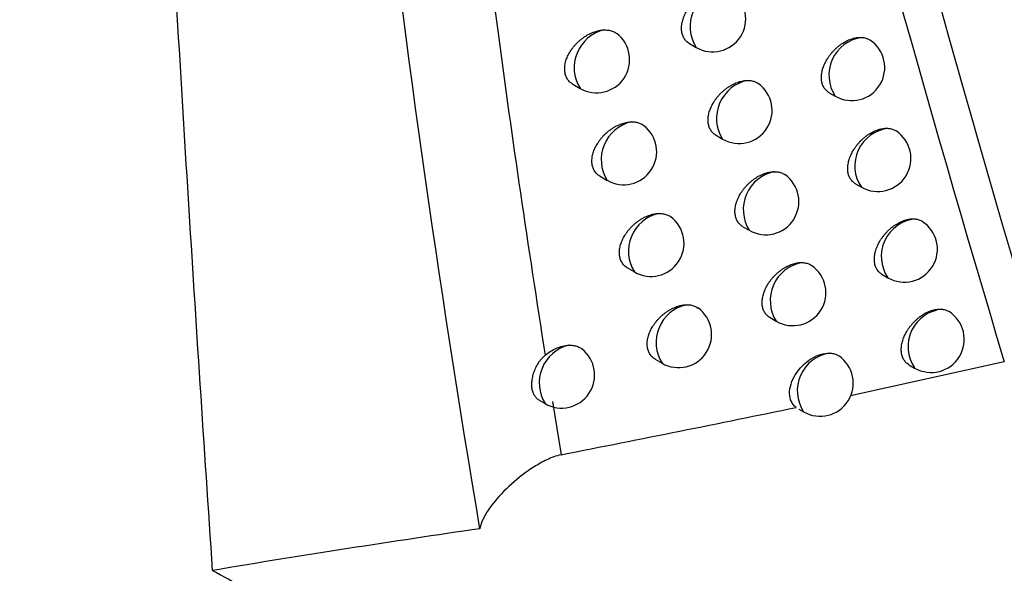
# Model space of a CAD drawing. Header units: millimetres. Extents: x -3.03 to 0.78, y -0.23 to 0.59.
# Tile 158 of 165: x 0.61066 to 0.62555, y 0.2962 to 0.30458. Entities that reach past the tile are written whole.
import ezdxf

# ---------------------------------------------------------------- set-up
doc = ezdxf.new("R2010")
doc.units = ezdxf.units.MM

msp = doc.modelspace()

# ---------------------------------------------------------------- linework, layer by layer
at = {"color": 7, "linetype": 'Continuous', "lineweight": 25}
for p, q in [((0.620792, 0.304218), (0.620892, 0.30416)), ((0.619029, 0.303603), (0.619137, 0.303541)), ((0.622905, 0.303475), (0.622995, 0.303423)), ((0.621194, 0.30283), (0.621292, 0.302773)), ((0.61944, 0.30221), (0.619546, 0.302148)), ((0.623303, 0.302097), (0.623391, 0.302046)), ((0.6216, 0.301447), (0.621696, 0.301392)), ((0.619855, 0.300822), (0.619959, 0.300761)), ((0.623705, 0.300724), (0.623791, 0.300674)), ((0.62201, 0.30007), (0.622105, 0.300015)), ((0.620274, 0.299439), (0.620377, 0.29938)), ((0.625553, 0.2994), (0.623225, 0.298886)), ((0.624111, 0.299357), (0.624197, 0.299307)), ((0.618517, 0.29882), (0.618607, 0.298768)), ((0.618721, 0.298798), (0.618852, 0.297994)), ((0.622447, 0.298684), (0.622518, 0.298644))]:
    msp.add_line(p, q, dxfattribs=at)
at = {"color": 9, "linetype": 'Continuous', "lineweight": 25}
for centre, radius, start, end in [((0.621388, 0.304474), 0.000586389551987, 101.811644, 212.285661), ((0.619638, 0.303853), 0.00059018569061, 103.936318, 211.862241), ((0.623479, 0.303739), 0.0005786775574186, 98.00044, 213.143705), ((0.621786, 0.303087), 0.000585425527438, 101.329966, 212.394876), ((0.620046, 0.30246), 0.0005894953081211, 103.570469, 211.941549), ((0.623864, 0.302367), 0.0005716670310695, 96.404323, 214.205291), ((0.622189, 0.301706), 0.0005843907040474, 100.819724, 212.512057), ((0.620458, 0.301074), 0.0005887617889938, 103.184473, 212.025627), ((0.624262, 0.300996), 0.0005704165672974, 95.701164, 214.341366), ((0.622596, 0.30033), 0.0005832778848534, 100.278797, 212.638082), ((0.620875, 0.299692), 0.0005879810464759, 102.777077, 212.114933), ((0.624666, 0.29963), 0.0005690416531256, 94.950525, 214.489728), ((0.61911, 0.29908), 0.00059103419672, 104.536598, 211.770354), ((0.622999, 0.298963), 0.0005770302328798, 98.938644, 213.540127)]:
    msp.add_arc(centre, radius, start, end, dxfattribs=at)
at = {"color": 7, "linetype": 'Continuous', "lineweight": 25}
for centre, radius, end in [((0.621142, 0.304593), 0.0005000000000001, 54.362173), ((0.619387, 0.303974), 0.0005, 52.558573), ((0.623245, 0.303856), 0.0005, 56.452282), ((0.621542, 0.303206), 0.0005000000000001, 54.699866), ((0.619796, 0.302582), 0.0005, 52.93257), ((0.623641, 0.302479), 0.0005, 56.731269), ((0.621946, 0.301825), 0.0005, 55.024705), ((0.620209, 0.301194), 0.0005, 53.29328), ((0.624041, 0.301107), 0.0005, 57.092999), ((0.622355, 0.300448), 0.0005, 55.336219), ((0.620627, 0.299813), 0.0005000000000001, 53.731254), ((0.624447, 0.29974), 0.0005000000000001, 57.367583), ((0.618857, 0.299201), 0.0005, 52.018806), ((0.622768, 0.299077), 0.0005000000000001, 55.633795)]:
    msp.add_arc(centre, radius, 240.002688, end, dxfattribs=at)
for points, knots in [([(0.6368380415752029, 0.2916635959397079), (0.6355100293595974, 0.2961325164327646), (0.6342726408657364, 0.3006824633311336), (0.6319835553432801, 0.3099308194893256), (0.6309309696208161, 0.3146302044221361), (0.6290106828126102, 0.32417972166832), (0.6281425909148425, 0.3290318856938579), (0.6265928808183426, 0.3388675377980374), (0.625911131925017, 0.3438528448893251), (0.624735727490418, 0.3539588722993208), (0.6242403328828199, 0.3590824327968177), (0.6234381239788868, 0.36943760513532), (0.6231313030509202, 0.3746715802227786), (0.6224931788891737, 0.390542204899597), (0.6224405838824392, 0.4013468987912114), (0.622774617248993, 0.4123787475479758)], [0, 0, 0, 0, 0.125, 0.125, 0.2500000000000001, 0.2500000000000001, 0.3750000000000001, 0.3750000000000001, 0.5000000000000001, 0.5000000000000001, 0.6250000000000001, 0.6250000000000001, 0.7500000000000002, 0.7500000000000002, 1, 1, 1, 1]), ([(0.6135796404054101, 0.296241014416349), (0.6135166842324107, 0.2971817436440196), (0.6133912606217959, 0.2990558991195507), (0.6132135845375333, 0.3018623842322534), (0.6130443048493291, 0.3046513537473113), (0.6128839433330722, 0.3074231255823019), (0.6127321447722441, 0.3101774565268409), (0.6125887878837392, 0.3129142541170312), (0.6124536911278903, 0.3156333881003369), (0.6123266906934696, 0.318334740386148), (0.6122076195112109, 0.3210181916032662), (0.612096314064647, 0.3236836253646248), (0.611992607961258, 0.3263309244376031), (0.6118963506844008, 0.3289599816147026), (0.6118073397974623, 0.3315706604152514), (0.6117255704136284, 0.3341629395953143), (0.6116503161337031, 0.3367363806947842), (0.6116055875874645, 0.3384476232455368), (0.6115833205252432, 0.3392995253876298)], [0, 0, 0, 0, 0.0663551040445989, 0.132195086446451, 0.1975202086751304, 0.2623307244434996, 0.3266268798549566, 0.3904089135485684, 0.4536770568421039, 0.5164315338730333, 0.5786725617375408, 0.6404003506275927, 0.7016151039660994, 0.7623170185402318, 0.8225062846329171, 0.8821830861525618, 0.9413476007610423, 1, 1, 1, 1]), ([(0.5119171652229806, 0.3116528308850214), (0.5148509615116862, 0.308606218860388), (0.5179900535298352, 0.3056044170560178), (0.5221729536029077, 0.3019087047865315), (0.5230229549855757, 0.3011720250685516), (0.524744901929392, 0.299707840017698), (0.5256172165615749, 0.298979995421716), (0.5282680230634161, 0.2968091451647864), (0.5300803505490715, 0.2953788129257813), (0.5393658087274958, 0.288310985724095), (0.5475069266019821, 0.2829236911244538), (0.5608023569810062, 0.2752486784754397), (0.5653832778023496, 0.2727769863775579), (0.5748360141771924, 0.2680064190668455), (0.5797085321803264, 0.2657073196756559), (0.5872371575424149, 0.2623883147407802), (0.589783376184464, 0.2613036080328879), (0.5936582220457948, 0.2597092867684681), (0.5949593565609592, 0.2591832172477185), (0.5975728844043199, 0.2581449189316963), (0.5988861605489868, 0.2576323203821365), (0.6054849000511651, 0.2551018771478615), (0.6108672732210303, 0.2531815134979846), (0.6163518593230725, 0.2513639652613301)], [0, 0, 0, 0, 0.1250000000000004, 0.1250000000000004, 0.1562500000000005, 0.1562500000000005, 0.1875000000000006, 0.1875000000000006, 0.2500000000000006, 0.2500000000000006, 0.5000000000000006, 0.5000000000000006, 0.6250000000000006, 0.6250000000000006, 0.7500000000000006, 0.7500000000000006, 0.8125000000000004, 0.8125000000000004, 0.8437500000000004, 0.8437500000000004, 0.8750000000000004, 0.8750000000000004, 1, 1, 1, 1]), ([(0.6171571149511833, 0.3106134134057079), (0.6171840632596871, 0.3103551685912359), (0.6172381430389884, 0.3098369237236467), (0.617379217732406, 0.3085440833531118), (0.6175916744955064, 0.3067188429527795), (0.6178952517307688, 0.3043517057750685), (0.618231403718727, 0.3019362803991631), (0.6184815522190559, 0.3003188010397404), (0.6186082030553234, 0.2994998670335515)], [0, 0, 0, 0, 0.0688124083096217, 0.1380925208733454, 0.3452698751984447, 0.5579613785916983, 0.7761946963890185, 1, 1, 1, 1]), ([(0.6207926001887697, 0.3042180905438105), (0.6207913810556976, 0.3042187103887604), (0.62078145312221, 0.3042237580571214), (0.620764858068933, 0.3042360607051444), (0.6207429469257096, 0.3042550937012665), (0.6207236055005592, 0.304277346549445), (0.6207072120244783, 0.3043018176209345), (0.6206939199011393, 0.3043281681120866), (0.6206835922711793, 0.3043561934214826), (0.6206761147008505, 0.3043864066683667), (0.6206717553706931, 0.3044180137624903), (0.6206704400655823, 0.3044505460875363), (0.6206720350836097, 0.3044838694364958), (0.6206766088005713, 0.3045184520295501), (0.6206841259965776, 0.3045535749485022), (0.6206944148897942, 0.3045887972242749), (0.620707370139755, 0.3046240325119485), (0.6207231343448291, 0.3046595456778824), (0.6207415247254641, 0.3046947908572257), (0.6207622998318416, 0.3047293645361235), (0.6207853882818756, 0.3047632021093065), (0.6208108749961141, 0.3047963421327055), (0.6208385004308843, 0.3048283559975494), (0.6208679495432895, 0.3048588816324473), (0.62089916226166, 0.304887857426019), (0.6209321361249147, 0.3049151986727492), (0.6209664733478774, 0.3049404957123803), (0.6210017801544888, 0.3049634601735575), (0.6210379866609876, 0.3049840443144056), (0.6210750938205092, 0.3050021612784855), (0.6211124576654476, 0.3050174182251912), (0.6211496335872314, 0.3050296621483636), (0.6211865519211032, 0.3050389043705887), (0.6212233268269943, 0.305045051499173), (0.6212503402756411, 0.3050472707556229), (0.621264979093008, 0.3050475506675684), (0.6212677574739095, 0.3050476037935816)], [0, 0, 0, 0, 0.0042899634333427, 0.0349350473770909, 0.0658012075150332, 0.0973737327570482, 0.1291941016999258, 0.1590599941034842, 0.1891392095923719, 0.2198954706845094, 0.2508871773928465, 0.2802579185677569, 0.3098335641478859, 0.3400534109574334, 0.3704946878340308, 0.3998705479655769, 0.4294462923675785, 0.4596456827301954, 0.4900575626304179, 0.5199196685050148, 0.5499819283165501, 0.5806670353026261, 0.6115638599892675, 0.6421769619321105, 0.6729953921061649, 0.7044548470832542, 0.7361332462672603, 0.7674349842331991, 0.7989499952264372, 0.8311359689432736, 0.8635533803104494, 0.8951687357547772, 0.9270047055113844, 0.9595408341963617, 0.9923210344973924, 0.9999999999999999, 0.9999999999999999, 0.9999999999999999, 0.9999999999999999]), ([(0.6190287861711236, 0.3036035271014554), (0.6190274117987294, 0.3036042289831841), (0.6190170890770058, 0.3036095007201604), (0.618999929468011, 0.3036221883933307), (0.61897743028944, 0.303641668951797), (0.6189575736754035, 0.3036643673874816), (0.6189408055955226, 0.3036892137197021), (0.6189272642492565, 0.3037158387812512), (0.6189167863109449, 0.3037440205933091), (0.6189092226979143, 0.303774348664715), (0.6189048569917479, 0.3038059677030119), (0.6189035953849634, 0.3038383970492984), (0.6189052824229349, 0.303871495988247), (0.6189099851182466, 0.3039057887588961), (0.6189176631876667, 0.3039405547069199), (0.6189281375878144, 0.30397535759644), (0.6189412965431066, 0.3040101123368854), (0.6189572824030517, 0.304045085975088), (0.6189759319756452, 0.3040797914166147), (0.6189970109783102, 0.3041138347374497), (0.6190204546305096, 0.3041471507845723), (0.6190463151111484, 0.3041797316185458), (0.6190743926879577, 0.3042112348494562), (0.6191043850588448, 0.3042413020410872), (0.6191362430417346, 0.3042698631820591), (0.6191698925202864, 0.3042967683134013), (0.6192050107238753, 0.3043216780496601), (0.6192412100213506, 0.3043442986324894), (0.619278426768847, 0.3043645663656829), (0.6193165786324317, 0.3043823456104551), (0.6193541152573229, 0.3043969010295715), (0.6193905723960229, 0.3044083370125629), (0.6194258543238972, 0.3044168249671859), (0.6194611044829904, 0.3044228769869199), (0.6194841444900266, 0.3044245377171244), (0.6194957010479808, 0.3044253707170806)], [0, 0, 0, 0, 0.0048077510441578, 0.0361103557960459, 0.06764126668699, 0.0999044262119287, 0.1324256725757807, 0.1627066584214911, 0.1932057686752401, 0.2243985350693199, 0.25583302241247, 0.2854616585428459, 0.3152974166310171, 0.3457839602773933, 0.3764939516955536, 0.4061141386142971, 0.4359349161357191, 0.4663798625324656, 0.4970367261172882, 0.5272669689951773, 0.5576979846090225, 0.5887515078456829, 0.6200156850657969, 0.651210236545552, 0.6826119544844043, 0.7146584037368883, 0.7469242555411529, 0.7790298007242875, 0.8113526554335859, 0.84435829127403, 0.8775991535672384, 0.9077320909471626, 0.9380448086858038, 0.9689241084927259, 1, 1, 1, 1]), ([(0.6194957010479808, 0.3044253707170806), (0.6195178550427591, 0.3044253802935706), (0.6195513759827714, 0.304425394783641), (0.6195927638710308, 0.3044173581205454), (0.6196224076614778, 0.3044085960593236), (0.6196498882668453, 0.3043968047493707), (0.6196725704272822, 0.3043843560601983), (0.6196851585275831, 0.3043746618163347), (0.6196901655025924, 0.3043708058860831)], [0, 0, 0, 0, 0.2969706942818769, 0.4493427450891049, 0.6028355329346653, 0.751471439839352, 0.9011466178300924, 1, 1, 1, 1]), ([(0.6229052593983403, 0.303474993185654), (0.6229042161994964, 0.3034755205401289), (0.622894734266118, 0.3034803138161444), (0.6228787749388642, 0.3034921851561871), (0.6228575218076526, 0.3035107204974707), (0.6228387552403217, 0.3035324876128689), (0.6228227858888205, 0.3035565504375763), (0.6228097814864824, 0.303582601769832), (0.622799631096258, 0.3036104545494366), (0.6227922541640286, 0.3036405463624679), (0.6227879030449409, 0.3036721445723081), (0.6227865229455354, 0.3037047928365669), (0.6227880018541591, 0.3037383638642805), (0.6227924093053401, 0.3037732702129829), (0.6227997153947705, 0.303808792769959), (0.6228097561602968, 0.303844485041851), (0.6228224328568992, 0.3038802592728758), (0.6228378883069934, 0.3039163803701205), (0.6228559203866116, 0.3039522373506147), (0.6228762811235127, 0.3039874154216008), (0.6228988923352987, 0.3040218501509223), (0.6229238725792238, 0.3040556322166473), (0.622950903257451, 0.3040882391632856), (0.622979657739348, 0.3041193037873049), (0.62301006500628, 0.3041487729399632), (0.6230421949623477, 0.304176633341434), (0.6230755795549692, 0.3042024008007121), (0.6231098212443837, 0.3042257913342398), (0.6231448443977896, 0.3042467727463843), (0.623180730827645, 0.3042653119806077), (0.6232168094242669, 0.3042809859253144), (0.6232526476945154, 0.3042936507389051), (0.6232881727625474, 0.304303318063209), (0.6233235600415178, 0.3043099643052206), (0.6233537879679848, 0.3043128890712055), (0.6233788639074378, 0.3043135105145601), (0.6233921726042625, 0.3043128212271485), (0.6233988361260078, 0.3043124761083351)], [0, 0, 0, 0, 0.0036617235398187, 0.0332824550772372, 0.0631145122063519, 0.0936192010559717, 0.1243588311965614, 0.153444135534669, 0.1827354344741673, 0.2126792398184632, 0.2428494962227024, 0.2715975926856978, 0.3005458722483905, 0.3301239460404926, 0.35991876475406, 0.388681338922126, 0.4176406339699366, 0.4472154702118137, 0.4770008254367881, 0.5061149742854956, 0.5354261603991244, 0.5653528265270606, 0.5954896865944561, 0.6251309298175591, 0.6549730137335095, 0.6854440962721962, 0.7161308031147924, 0.7462377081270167, 0.7765510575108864, 0.8075146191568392, 0.838702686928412, 0.8690029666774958, 0.8995146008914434, 0.9306959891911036, 0.9621103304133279, 0.9810290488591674, 1, 1, 1, 1]), ([(0.6233988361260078, 0.3043124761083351), (0.6234187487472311, 0.3043099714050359), (0.6234488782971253, 0.30430618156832), (0.623484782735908, 0.3042928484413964), (0.6235060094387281, 0.3042827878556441), (0.6235172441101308, 0.3042749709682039), (0.6235207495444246, 0.3042725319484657)], [0, 0, 0, 0, 0.4416255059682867, 0.6682182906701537, 0.8964777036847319, 1, 1, 1, 1]), ([(0.6211940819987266, 0.3028300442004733), (0.6211928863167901, 0.3028306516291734), (0.6211830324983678, 0.3028356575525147), (0.6211665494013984, 0.3028478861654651), (0.6211447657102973, 0.3028668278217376), (0.6211255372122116, 0.3028889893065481), (0.6211092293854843, 0.3029133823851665), (0.6210959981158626, 0.3029396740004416), (0.6210857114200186, 0.302967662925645), (0.6210782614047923, 0.3029978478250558), (0.6210739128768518, 0.3030294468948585), (0.6210725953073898, 0.303061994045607), (0.6210741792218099, 0.3030953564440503), (0.6210787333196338, 0.303129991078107), (0.6210862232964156, 0.3031651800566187), (0.6210964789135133, 0.3032004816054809), (0.6211093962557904, 0.30323580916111), (0.6211251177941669, 0.3032714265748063), (0.6211434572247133, 0.3033067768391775), (0.621164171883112, 0.3033414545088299), (0.6211871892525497, 0.3033753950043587), (0.6212126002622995, 0.3034086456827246), (0.6212401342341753, 0.303440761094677), (0.6212694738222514, 0.3034713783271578), (0.6213005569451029, 0.3035004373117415), (0.621333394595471, 0.3035278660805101), (0.6213675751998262, 0.303553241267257), (0.6214027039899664, 0.3035762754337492), (0.621438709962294, 0.3035969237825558), (0.6214756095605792, 0.3036151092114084), (0.6215127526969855, 0.303630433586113), (0.6215496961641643, 0.3036427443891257), (0.6215863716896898, 0.3036520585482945), (0.6216228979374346, 0.3036582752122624), (0.621651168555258, 0.3036606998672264), (0.6216670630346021, 0.3036609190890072), (0.6216712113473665, 0.3036609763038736)], [0, 0, 0, 0, 0.004212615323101, 0.0347168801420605, 0.0654407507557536, 0.0968657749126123, 0.1285365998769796, 0.1583072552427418, 0.1882902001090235, 0.2189466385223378, 0.2498371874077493, 0.2791437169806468, 0.3086546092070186, 0.3388080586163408, 0.3691824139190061, 0.3984979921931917, 0.4280132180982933, 0.4581516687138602, 0.4885026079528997, 0.5182814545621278, 0.5482602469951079, 0.578861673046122, 0.6096749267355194, 0.6401643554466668, 0.6708586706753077, 0.702193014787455, 0.7337461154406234, 0.7648825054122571, 0.7962313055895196, 0.8282485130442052, 0.8604963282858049, 0.8919224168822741, 0.9235678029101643, 0.955908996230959, 0.9884926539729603, 1, 1, 1, 1]), ([(0.6216712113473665, 0.3036609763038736), (0.6216818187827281, 0.3036607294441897), (0.6217031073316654, 0.3036602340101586), (0.6217336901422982, 0.3036557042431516), (0.6217631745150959, 0.3036483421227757), (0.6217907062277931, 0.303637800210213), (0.6218132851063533, 0.3036264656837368), (0.6218256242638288, 0.3036176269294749), (0.6218304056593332, 0.3036142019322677)], [0, 0, 0, 0, 0.1751075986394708, 0.3514314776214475, 0.5315909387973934, 0.7130755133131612, 0.8888174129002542, 1, 1, 1, 1]), ([(0.6194398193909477, 0.302209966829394), (0.6194384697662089, 0.3022106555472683), (0.6194282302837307, 0.3022158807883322), (0.6194111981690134, 0.3022284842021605), (0.619388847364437, 0.3022478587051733), (0.6193691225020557, 0.3022704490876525), (0.6193524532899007, 0.302295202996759), (0.6193389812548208, 0.3023217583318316), (0.6193285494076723, 0.3023498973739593), (0.6193210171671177, 0.302380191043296), (0.6193166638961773, 0.3024117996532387), (0.6193154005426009, 0.3024442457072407), (0.6193170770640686, 0.3024773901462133), (0.6193217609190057, 0.3025117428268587), (0.6193294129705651, 0.302546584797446), (0.6193398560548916, 0.3025814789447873), (0.6193529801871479, 0.3026163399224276), (0.6193689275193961, 0.3026514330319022), (0.6193875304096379, 0.3026862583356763), (0.619408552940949, 0.3027204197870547), (0.6194319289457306, 0.3027538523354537), (0.6194577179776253, 0.3027865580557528), (0.6194857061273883, 0.3028181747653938), (0.6195155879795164, 0.3028483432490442), (0.6195473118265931, 0.302876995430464), (0.6195808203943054, 0.3029039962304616), (0.6196157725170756, 0.3029289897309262), (0.6196517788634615, 0.3029516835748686), (0.6196887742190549, 0.3029720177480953), (0.619726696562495, 0.302989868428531), (0.6197642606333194, 0.3030045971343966), (0.6198010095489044, 0.3030162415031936), (0.6198368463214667, 0.303024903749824), (0.6198726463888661, 0.3030310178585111), (0.6198960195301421, 0.3030326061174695), (0.6199077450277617, 0.303033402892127)], [0, 0, 0, 0, 0.0047335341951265, 0.0359129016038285, 0.0673190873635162, 0.0994520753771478, 0.1318409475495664, 0.162056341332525, 0.1924889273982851, 0.2236118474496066, 0.2549751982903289, 0.2845775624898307, 0.3143867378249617, 0.3448457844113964, 0.3755280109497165, 0.4051278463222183, 0.4349283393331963, 0.4653535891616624, 0.4959911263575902, 0.5261742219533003, 0.5565582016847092, 0.5875655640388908, 0.618784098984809, 0.6498825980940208, 0.6811881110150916, 0.7131383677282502, 0.7453082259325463, 0.7772650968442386, 0.8094386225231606, 0.8422931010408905, 0.8753822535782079, 0.9060379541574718, 0.9368852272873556, 0.9683374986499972, 1, 1, 1, 1]), ([(0.6199077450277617, 0.303033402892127), (0.6199297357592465, 0.3030332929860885), (0.6199630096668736, 0.3030331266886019), (0.6200040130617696, 0.3030248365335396), (0.6200333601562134, 0.3030158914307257), (0.6200605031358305, 0.3030038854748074), (0.6200816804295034, 0.3029920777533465), (0.6200929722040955, 0.3029832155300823), (0.6200967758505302, 0.3029802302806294)], [0, 0, 0, 0, 0.3039073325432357, 0.4598384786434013, 0.6169165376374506, 0.7690242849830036, 0.9221955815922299, 0.9999999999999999, 0.9999999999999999, 0.9999999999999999, 0.9999999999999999]), ([(0.6233026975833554, 0.3020970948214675), (0.6233016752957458, 0.3020976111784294), (0.6232922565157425, 0.3021023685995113), (0.6232763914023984, 0.3021141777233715), (0.6232552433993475, 0.3021326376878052), (0.623236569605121, 0.3021543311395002), (0.6232206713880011, 0.3021783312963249), (0.6232077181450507, 0.3022043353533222), (0.6231976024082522, 0.302232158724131), (0.6231902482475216, 0.3022622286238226), (0.623185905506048, 0.3022938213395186), (0.6231845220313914, 0.3023264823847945), (0.6231859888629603, 0.3023600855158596), (0.6231903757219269, 0.3023950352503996), (0.6231976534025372, 0.3024306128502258), (0.6232076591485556, 0.3024663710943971), (0.623220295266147, 0.3025022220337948), (0.6232357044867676, 0.3025384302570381), (0.6232536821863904, 0.302574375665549), (0.6232739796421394, 0.3026096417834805), (0.6232965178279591, 0.3026441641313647), (0.6233214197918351, 0.3026780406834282), (0.6233483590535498, 0.3027107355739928), (0.6233770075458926, 0.3027418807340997), (0.6234072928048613, 0.3027714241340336), (0.6234392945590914, 0.3027993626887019), (0.6234725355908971, 0.3028252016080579), (0.6235066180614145, 0.3028486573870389), (0.6235414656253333, 0.3028696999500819), (0.6235771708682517, 0.3028883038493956), (0.6236130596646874, 0.3029040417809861), (0.6236487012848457, 0.3029167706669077), (0.6236840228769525, 0.3029265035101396), (0.6237192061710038, 0.3029332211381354), (0.6237502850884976, 0.3029363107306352), (0.6237772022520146, 0.3029369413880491), (0.6237922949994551, 0.3029359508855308), (0.623799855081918, 0.3029354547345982)], [0, 0, 0, 0, 0.0035847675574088, 0.0330280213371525, 0.0626810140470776, 0.0930012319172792, 0.1235543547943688, 0.1524954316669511, 0.1816412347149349, 0.2114353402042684, 0.2414543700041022, 0.2700806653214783, 0.2989062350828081, 0.3283587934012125, 0.3580271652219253, 0.3866699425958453, 0.4155087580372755, 0.4449612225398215, 0.4746236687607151, 0.5035996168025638, 0.5327719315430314, 0.5625579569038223, 0.5925537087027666, 0.6220258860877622, 0.651698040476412, 0.6819967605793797, 0.7125103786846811, 0.7424180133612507, 0.772530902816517, 0.8032903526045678, 0.8342730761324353, 0.8643584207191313, 0.8946536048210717, 0.9256136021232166, 0.9568047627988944, 0.9783631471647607, 1, 1, 1, 1]), ([(0.623799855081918, 0.3029354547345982), (0.623809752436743, 0.3029342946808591), (0.6238296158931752, 0.3029319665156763), (0.6238578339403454, 0.302924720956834), (0.6238845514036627, 0.3029143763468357), (0.6239036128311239, 0.3029049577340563), (0.6239129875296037, 0.3028981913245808), (0.6239147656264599, 0.3028969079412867)], [0, 0, 0, 0, 0.2317603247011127, 0.465130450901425, 0.7035770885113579, 0.9437775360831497, 1, 1, 1, 1]), ([(0.6215999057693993, 0.3014473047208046), (0.6215987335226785, 0.3014478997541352), (0.6215889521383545, 0.3014528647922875), (0.6215725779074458, 0.3014650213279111), (0.621550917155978, 0.3014838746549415), (0.6215317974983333, 0.3015059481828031), (0.6215155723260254, 0.30153026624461), (0.6215023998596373, 0.301556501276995), (0.6214921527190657, 0.3015844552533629), (0.621484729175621, 0.3016146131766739), (0.6214803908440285, 0.3016462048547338), (0.6214790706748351, 0.3016787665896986), (0.6214806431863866, 0.3017121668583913), (0.6214851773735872, 0.3017468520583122), (0.6214926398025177, 0.3017821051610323), (0.6215028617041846, 0.3018174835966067), (0.62151574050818, 0.3018529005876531), (0.6215314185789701, 0.3018886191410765), (0.6215497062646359, 0.3019240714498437), (0.6215703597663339, 0.3019588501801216), (0.621593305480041, 0.301992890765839), (0.6216186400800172, 0.3020262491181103), (0.6216460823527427, 0.3020584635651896), (0.6216753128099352, 0.3020891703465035), (0.6217062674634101, 0.3021183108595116), (0.6217389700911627, 0.3021458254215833), (0.6217729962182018, 0.3021712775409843), (0.6218079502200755, 0.3021943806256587), (0.6218437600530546, 0.3022150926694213), (0.6218804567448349, 0.3022333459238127), (0.6219173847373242, 0.3022487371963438), (0.621954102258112, 0.302261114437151), (0.6219905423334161, 0.302270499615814), (0.6220268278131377, 0.302276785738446), (0.622056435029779, 0.3022794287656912), (0.6220736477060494, 0.3022795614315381), (0.6220792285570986, 0.3022796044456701)], [0, 0, 0, 0, 0.004133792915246, 0.0344929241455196, 0.0650701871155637, 0.0963434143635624, 0.1278604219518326, 0.1575291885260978, 0.1874091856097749, 0.2179590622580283, 0.2487416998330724, 0.27797567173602, 0.3074134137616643, 0.3374919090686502, 0.3677907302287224, 0.3970372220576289, 0.4264830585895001, 0.4565514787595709, 0.4868323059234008, 0.5165198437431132, 0.546407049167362, 0.5769164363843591, 0.6076376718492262, 0.6379970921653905, 0.6685608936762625, 0.6997635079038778, 0.7311846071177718, 0.7621514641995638, 0.7933298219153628, 0.8251738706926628, 0.8572476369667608, 0.8884819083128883, 0.9199341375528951, 0.9520777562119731, 0.9844622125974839, 1, 1, 1, 1]), ([(0.6220792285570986, 0.3022796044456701), (0.6220897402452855, 0.30227925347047), (0.6221108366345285, 0.3022785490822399), (0.622141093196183, 0.3022736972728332), (0.622170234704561, 0.3022660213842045), (0.6221973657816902, 0.3022551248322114), (0.6222181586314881, 0.3022444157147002), (0.622228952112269, 0.3022364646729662), (0.6222322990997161, 0.3022339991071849)], [0, 0, 0, 0, 0.180932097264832, 0.3631209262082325, 0.5492729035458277, 0.7367940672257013, 0.9183815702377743, 1, 1, 1, 1]), ([(0.6198549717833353, 0.3008218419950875), (0.6198536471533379, 0.3008225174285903), (0.6198434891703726, 0.3008276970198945), (0.6198265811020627, 0.300840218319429), (0.6198043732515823, 0.3008594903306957), (0.6197847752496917, 0.300881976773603), (0.619768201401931, 0.3009066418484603), (0.6197547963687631, 0.3009331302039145), (0.6197444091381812, 0.3009612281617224), (0.619736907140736, 0.3009914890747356), (0.6197325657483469, 0.3010230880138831), (0.6197313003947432, 0.301055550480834), (0.6197329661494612, 0.3010887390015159), (0.6197376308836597, 0.3011231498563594), (0.6197452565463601, 0.3011580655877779), (0.6197556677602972, 0.3011930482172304), (0.6197687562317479, 0.3012280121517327), (0.6197846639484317, 0.301263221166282), (0.6198032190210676, 0.3012981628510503), (0.6198241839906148, 0.3013324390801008), (0.6198474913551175, 0.3013659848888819), (0.6198732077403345, 0.3013988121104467), (0.6199011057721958, 0.3014305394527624), (0.6199308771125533, 0.3014608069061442), (0.6199624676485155, 0.3014895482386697), (0.6199958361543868, 0.3015166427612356), (0.6200306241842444, 0.3015417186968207), (0.620066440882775, 0.3015644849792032), (0.6201032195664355, 0.3015848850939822), (0.6201409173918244, 0.3016028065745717), (0.6201785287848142, 0.3016177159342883), (0.6202156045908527, 0.3016295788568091), (0.6202520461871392, 0.3016384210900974), (0.6202884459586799, 0.3016445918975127), (0.6203121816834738, 0.3016460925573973), (0.6203240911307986, 0.3016468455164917)], [0, 0, 0, 0, 0.0046567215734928, 0.0357102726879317, 0.0669891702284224, 0.0989895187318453, 0.1312436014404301, 0.161387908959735, 0.1917484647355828, 0.2227960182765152, 0.2540827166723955, 0.2836512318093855, 0.3134262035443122, 0.3438499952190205, 0.374496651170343, 0.404067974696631, 0.4338399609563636, 0.4642370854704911, 0.4948467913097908, 0.5249753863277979, 0.5553049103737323, 0.5862584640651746, 0.6174236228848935, 0.6484206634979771, 0.6796245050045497, 0.7114728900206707, 0.7435409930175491, 0.775346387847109, 0.8073677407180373, 0.8400680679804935, 0.8730024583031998, 0.9042179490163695, 0.9356381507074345, 0.9677063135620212, 1, 1, 1, 1]), ([(0.6203240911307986, 0.3016468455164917), (0.6203459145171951, 0.3016466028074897), (0.6203789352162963, 0.3016462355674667), (0.6204195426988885, 0.3016376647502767), (0.6204485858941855, 0.3016285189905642), (0.6204753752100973, 0.3016162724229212), (0.6204950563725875, 0.3016051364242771), (0.6205050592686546, 0.3015971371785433), (0.6205076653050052, 0.3015950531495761)], [0, 0, 0, 0, 0.3113293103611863, 0.4710685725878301, 0.6319827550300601, 0.7878052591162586, 0.9447172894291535, 1, 1, 1, 1]), ([(0.6237046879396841, 0.3007243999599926), (0.6237036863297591, 0.3007249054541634), (0.6236943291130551, 0.3007296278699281), (0.6236785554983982, 0.3007413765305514), (0.6236575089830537, 0.3007597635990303), (0.623638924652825, 0.3007813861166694), (0.6236230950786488, 0.300805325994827), (0.6236101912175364, 0.3008312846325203), (0.6236001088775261, 0.3008590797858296), (0.6235927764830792, 0.3008891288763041), (0.6235884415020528, 0.3009207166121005), (0.6235870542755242, 0.3009533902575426), (0.6235885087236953, 0.3009870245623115), (0.6235928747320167, 0.3010220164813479), (0.6236001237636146, 0.3010576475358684), (0.6236100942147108, 0.3010934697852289), (0.6236226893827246, 0.301129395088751), (0.6236380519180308, 0.3011656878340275), (0.623655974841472, 0.301201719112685), (0.6236762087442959, 0.3012370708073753), (0.6236986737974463, 0.3012716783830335), (0.6237234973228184, 0.3013056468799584), (0.6237503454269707, 0.3013384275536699), (0.6237788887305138, 0.3013696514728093), (0.6238090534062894, 0.3013992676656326), (0.623840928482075, 0.3014272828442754), (0.623874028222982, 0.3014531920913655), (0.6239079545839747, 0.3014767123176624), (0.6239426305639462, 0.3014978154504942), (0.6239781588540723, 0.3015164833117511), (0.6240138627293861, 0.3015322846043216), (0.6240493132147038, 0.3015450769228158), (0.6240844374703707, 0.301554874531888), (0.6241194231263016, 0.3015616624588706), (0.624151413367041, 0.3015649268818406), (0.6241802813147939, 0.3015655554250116), (0.6241972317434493, 0.3015641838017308), (0.6242057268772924, 0.3015634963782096)], [0, 0, 0, 0, 0.0035072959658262, 0.0327657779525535, 0.0622323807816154, 0.0923607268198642, 0.1227199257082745, 0.151507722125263, 0.1804989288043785, 0.2101340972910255, 0.2399926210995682, 0.2684867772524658, 0.2971792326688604, 0.3264956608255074, 0.3560268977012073, 0.3845392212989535, 0.4132468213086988, 0.4425659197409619, 0.4720943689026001, 0.5009221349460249, 0.529945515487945, 0.5595805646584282, 0.5894247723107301, 0.618719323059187, 0.6482129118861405, 0.6783303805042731, 0.7086619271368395, 0.7383633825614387, 0.7682688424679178, 0.7988170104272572, 0.8295871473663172, 0.859451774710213, 0.8895246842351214, 0.9202573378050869, 0.9512193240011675, 0.9755523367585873, 1, 1, 1, 1]), ([(0.6242057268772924, 0.3015634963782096), (0.6242154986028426, 0.3015621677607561), (0.6242351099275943, 0.3015595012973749), (0.6242628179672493, 0.3015516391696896), (0.6242891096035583, 0.3015412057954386), (0.624304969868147, 0.3015317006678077), (0.624312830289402, 0.3015269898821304)], [0, 0, 0, 0, 0.2471140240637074, 0.4959444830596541, 0.7501877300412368, 1, 1, 1, 1]), ([(0.6220100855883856, 0.3000698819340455), (0.6220089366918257, 0.3000704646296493), (0.62199922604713, 0.3000753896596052), (0.6219829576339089, 0.3000874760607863), (0.6219614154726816, 0.3001062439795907), (0.6219424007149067, 0.3001282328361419), (0.6219262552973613, 0.3001524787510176), (0.6219131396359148, 0.3001786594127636), (0.6219029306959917, 0.3002065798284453), (0.6218955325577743, 0.3002367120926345), (0.6218912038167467, 0.3002682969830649), (0.6218898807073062, 0.3003008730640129), (0.621891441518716, 0.3003343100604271), (0.6218959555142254, 0.3003690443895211), (0.6219033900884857, 0.3004043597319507), (0.6219135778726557, 0.3004398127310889), (0.6219264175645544, 0.3004753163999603), (0.6219420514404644, 0.300511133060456), (0.6219602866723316, 0.3005466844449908), (0.6219808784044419, 0.3005815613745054), (0.6220037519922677, 0.3006156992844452), (0.6220290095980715, 0.3006491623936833), (0.6220563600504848, 0.3006814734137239), (0.622085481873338, 0.3007122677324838), (0.6221163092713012, 0.3007414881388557), (0.6221488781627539, 0.3007690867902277), (0.622182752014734, 0.3007946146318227), (0.6222175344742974, 0.3008177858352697), (0.622253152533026, 0.3008385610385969), (0.6222896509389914, 0.3008568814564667), (0.6223263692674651, 0.3008723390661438), (0.6223628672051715, 0.3008847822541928), (0.6223990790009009, 0.3008942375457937), (0.62243513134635, 0.3009005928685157), (0.6224661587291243, 0.3009034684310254), (0.6224847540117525, 0.300903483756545), (0.6224918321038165, 0.3009034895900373)], [0, 0, 0, 0, 0.0040537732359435, 0.0342630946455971, 0.0646890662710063, 0.0958058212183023, 0.1271643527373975, 0.1567243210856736, 0.1864944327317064, 0.2169307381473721, 0.247598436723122, 0.2767513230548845, 0.3061073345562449, 0.3361021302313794, 0.3663166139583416, 0.3954850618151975, 0.4248524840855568, 0.4548416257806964, 0.485043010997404, 0.5146310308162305, 0.544418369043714, 0.5748271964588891, 0.6054478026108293, 0.6356706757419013, 0.6660973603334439, 0.6971614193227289, 0.7284436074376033, 0.7592364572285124, 0.7902398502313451, 0.821906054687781, 0.8538010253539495, 0.884840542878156, 0.9160966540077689, 0.9480396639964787, 0.9802218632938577, 1, 1, 1, 1]), ([(0.6224918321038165, 0.3009034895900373), (0.622502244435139, 0.3009030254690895), (0.6225231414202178, 0.3009020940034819), (0.6225530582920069, 0.3008968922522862), (0.6225818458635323, 0.3008888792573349), (0.6226085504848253, 0.3008775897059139), (0.622627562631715, 0.3008675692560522), (0.6226368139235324, 0.3008605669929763), (0.6226387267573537, 0.3008591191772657)], [0, 0, 0, 0, 0.1873557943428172, 0.3760129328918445, 0.5687739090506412, 0.762952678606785, 0.950987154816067, 0.9999999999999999, 0.9999999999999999, 0.9999999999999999, 0.9999999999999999]), ([(0.6202742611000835, 0.2994391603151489), (0.6202729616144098, 0.2994398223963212), (0.6202628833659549, 0.299444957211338), (0.6202460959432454, 0.2994573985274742), (0.6202240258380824, 0.2994765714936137), (0.6202045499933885, 0.2994989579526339), (0.6201880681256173, 0.2995235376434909), (0.6201747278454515, 0.2995499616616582), (0.6201643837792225, 0.2995780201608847), (0.6201569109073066, 0.2996082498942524), (0.62015258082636, 0.2996398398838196), (0.6201513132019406, 0.2996723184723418), (0.6201529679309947, 0.299705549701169), (0.6201576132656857, 0.2997400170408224), (0.6201652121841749, 0.2997750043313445), (0.6201755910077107, 0.2998100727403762), (0.6201886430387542, 0.2998451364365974), (0.6202045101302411, 0.2998804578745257), (0.6202230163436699, 0.2999155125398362), (0.6202439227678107, 0.2999499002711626), (0.620267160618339, 0.2999835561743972), (0.6202928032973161, 0.3000165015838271), (0.6203206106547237, 0.3000483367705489), (0.6203502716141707, 0.3000787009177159), (0.6203817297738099, 0.3001075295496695), (0.6204149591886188, 0.3001347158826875), (0.6204495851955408, 0.3001598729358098), (0.620485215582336, 0.3001827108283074), (0.6205217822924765, 0.300203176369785), (0.6205592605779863, 0.3002211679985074), (0.6205969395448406, 0.300236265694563), (0.6206343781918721, 0.3002483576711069), (0.620671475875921, 0.3002573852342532), (0.6207085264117, 0.3002636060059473), (0.6207326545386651, 0.3002650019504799), (0.6207447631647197, 0.3002657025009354)], [0, 0, 0, 0, 0.0045776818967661, 0.0355025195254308, 0.0666512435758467, 0.0985161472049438, 0.1306326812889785, 0.1607002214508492, 0.1909830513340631, 0.2219495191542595, 0.2531538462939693, 0.2826808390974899, 0.3124138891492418, 0.3427945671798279, 0.3733977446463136, 0.4029323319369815, 0.4326675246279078, 0.4630280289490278, 0.4936013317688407, 0.5236680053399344, 0.5539355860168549, 0.5848276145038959, 0.6159315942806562, 0.6468216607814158, 0.6779182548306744, 0.7096589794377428, 0.7416194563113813, 0.7732703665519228, 0.8051364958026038, 0.8376794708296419, 0.8704558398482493, 0.9022686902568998, 0.9343008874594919, 0.9670291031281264, 0.9999999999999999, 0.9999999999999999, 0.9999999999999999, 0.9999999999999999]), ([(0.6207447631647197, 0.3002657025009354), (0.6207664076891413, 0.3002653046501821), (0.6207991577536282, 0.3002647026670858), (0.6208394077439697, 0.3002558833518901), (0.6208679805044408, 0.3002463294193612), (0.6208965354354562, 0.3002338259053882), (0.6209127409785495, 0.3002212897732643), (0.6209215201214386, 0.3002144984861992)], [0, 0, 0, 0, 0.3202939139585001, 0.4846327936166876, 0.65018042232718, 0.8104897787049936, 1, 1, 1, 1]), ([(0.6241112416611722, 0.2993569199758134), (0.6241102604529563, 0.299357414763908), (0.6241009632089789, 0.2993621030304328), (0.6240852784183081, 0.2993737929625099), (0.6240643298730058, 0.299392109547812), (0.6240458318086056, 0.2994136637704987), (0.6240300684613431, 0.2994375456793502), (0.6240172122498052, 0.2994634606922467), (0.6240071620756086, 0.2994912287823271), (0.6239998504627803, 0.299521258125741), (0.6239955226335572, 0.2995528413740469), (0.6239941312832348, 0.2995855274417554), (0.6239955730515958, 0.2996191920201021), (0.6239999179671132, 0.2996542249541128), (0.6240071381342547, 0.2996899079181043), (0.6240170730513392, 0.2997257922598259), (0.6240296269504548, 0.2997617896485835), (0.6240449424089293, 0.2997981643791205), (0.6240628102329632, 0.299834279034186), (0.6240829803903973, 0.2998697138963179), (0.6241053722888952, 0.2999044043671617), (0.6241301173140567, 0.2999384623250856), (0.6241568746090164, 0.2999713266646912), (0.6241853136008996, 0.3000026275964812), (0.624215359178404, 0.3000323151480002), (0.6242471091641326, 0.3000604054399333), (0.6242800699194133, 0.3000863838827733), (0.6243138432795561, 0.3001099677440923), (0.6243483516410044, 0.3001311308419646), (0.6243837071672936, 0.3001498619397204), (0.6244192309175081, 0.3001657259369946), (0.6244544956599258, 0.3001785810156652), (0.624489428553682, 0.300188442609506), (0.6245242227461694, 0.3001952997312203), (0.6245571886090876, 0.3001987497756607), (0.6245881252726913, 0.300199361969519), (0.6246070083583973, 0.3001975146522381), (0.6246164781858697, 0.3001965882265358)], [0, 0, 0, 0, 0.003429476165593, 0.0324953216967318, 0.061767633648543, 0.0916961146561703, 0.1218533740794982, 0.1504783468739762, 0.1793053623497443, 0.2087718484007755, 0.2384600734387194, 0.266811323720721, 0.2953598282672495, 0.3245290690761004, 0.3539120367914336, 0.3822828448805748, 0.4108480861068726, 0.4400224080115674, 0.4694053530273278, 0.4980745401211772, 0.5269385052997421, 0.5564118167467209, 0.586093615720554, 0.6152015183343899, 0.6445074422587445, 0.6744342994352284, 0.7045743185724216, 0.7340621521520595, 0.7637526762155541, 0.794081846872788, 0.8246316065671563, 0.8542691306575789, 0.8841133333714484, 0.9146120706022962, 0.9453382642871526, 0.9725872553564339, 1, 1, 1, 1]), ([(0.6246164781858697, 0.3001965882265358), (0.6246261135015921, 0.3001950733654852), (0.6246454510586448, 0.3001920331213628), (0.624672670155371, 0.3001835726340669), (0.6246964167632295, 0.3001735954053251), (0.6247100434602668, 0.3001649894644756), (0.6247158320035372, 0.3001613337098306)], [0, 0, 0, 0, 0.2634622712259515, 0.5287545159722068, 0.799817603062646, 1, 1, 1, 1]), ([(0.6186082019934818, 0.2994998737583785), (0.6186617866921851, 0.2995442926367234), (0.6187214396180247, 0.2995810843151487), (0.6188420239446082, 0.2996329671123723), (0.6189033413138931, 0.2996483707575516), (0.6189612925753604, 0.2996517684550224)], [0, 0, 0, 0, 0.5, 0.5, 1, 1, 1, 1]), ([(0.6189612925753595, 0.2996517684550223), (0.6189836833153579, 0.2996520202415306), (0.6190175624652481, 0.299652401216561), (0.619059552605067, 0.299644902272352), (0.6190895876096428, 0.2996364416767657), (0.6191263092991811, 0.2996219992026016), (0.6191493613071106, 0.2996059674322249), (0.6191645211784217, 0.2995954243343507)], [0, 0, 0, 0, 0.2863793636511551, 0.4333170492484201, 0.5813354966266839, 0.7246704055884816, 1, 1, 1, 1]), ([(0.6185176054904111, 0.2988205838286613), (0.6185127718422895, 0.2988233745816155), (0.6185006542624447, 0.2988303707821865), (0.6184834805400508, 0.2988446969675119), (0.6184658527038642, 0.2988632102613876), (0.6184503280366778, 0.298884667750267), (0.6184370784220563, 0.298908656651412), (0.618426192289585, 0.2989350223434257), (0.6184176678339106, 0.2989636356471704), (0.6184115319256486, 0.298994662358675), (0.6184079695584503, 0.2990275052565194), (0.6184069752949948, 0.2990617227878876), (0.6184085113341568, 0.2990971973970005), (0.6184126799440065, 0.2991341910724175), (0.6184194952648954, 0.299171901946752), (0.618428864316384, 0.2992098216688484), (0.618440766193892, 0.2992478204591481), (0.618455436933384, 0.2992861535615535), (0.6184782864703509, 0.2993360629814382), (0.6185062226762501, 0.299384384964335), (0.6185391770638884, 0.299429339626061), (0.6185696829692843, 0.2994653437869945), (0.6185942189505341, 0.2994873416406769), (0.6186081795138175, 0.2994998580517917)], [0, 0, 0, 0, 0.0295130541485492, 0.0739869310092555, 0.1187655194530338, 0.1640145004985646, 0.2099069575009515, 0.2547321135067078, 0.2998677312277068, 0.3459823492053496, 0.3924352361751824, 0.43731529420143, 0.4825071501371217, 0.5286831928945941, 0.5751999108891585, 0.6200363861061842, 0.6651867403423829, 0.7113329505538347, 0.7578273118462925, 0.8469811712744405, 0.8928034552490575, 0.9390069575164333, 1, 1, 1, 1]), ([(0.6224038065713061, 0.2987110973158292), (0.6223423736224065, 0.2987560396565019), (0.6223068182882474, 0.2988317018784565), (0.6223042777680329, 0.2990121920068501), (0.6223373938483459, 0.2991158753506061), (0.6224555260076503, 0.2993041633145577), (0.6225402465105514, 0.2993887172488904), (0.6227238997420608, 0.2995040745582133), (0.6228229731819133, 0.2995351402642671), (0.6229090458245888, 0.2995326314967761)], [0, 0, 0, 0, 0.25, 0.25, 0.5, 0.5, 0.75, 0.75, 1, 1, 1, 1]), ([(0.6229090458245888, 0.2995326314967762), (0.6229193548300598, 0.2995320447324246), (0.6229400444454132, 0.2995308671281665), (0.6229696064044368, 0.2995252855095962), (0.6229980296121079, 0.2995169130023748), (0.6230242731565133, 0.2995051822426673), (0.6230415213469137, 0.2994959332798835), (0.6230492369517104, 0.2994899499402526), (0.6230497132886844, 0.299489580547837)], [0, 0, 0, 0, 0.1944816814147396, 0.3903141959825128, 0.5904066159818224, 0.7919707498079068, 0.9871569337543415, 1, 1, 1, 1]), ([(0.6188523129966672, 0.2979943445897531), (0.6194566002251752, 0.2981141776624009), (0.6200544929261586, 0.2982330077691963), (0.6212381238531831, 0.2984711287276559), (0.621823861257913, 0.2985904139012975), (0.6224038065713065, 0.2987110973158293)], [0, 0, 0, 0, 0.5, 0.5, 1, 1, 1, 1]), ([(0.6188523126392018, 0.2979943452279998), (0.6187713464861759, 0.297978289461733), (0.6187011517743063, 0.2979493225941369), (0.6185660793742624, 0.297885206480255), (0.6185021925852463, 0.2978488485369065), (0.6183171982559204, 0.2977319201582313), (0.6182038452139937, 0.2976442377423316), (0.6179947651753, 0.2974566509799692), (0.61789836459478, 0.2973563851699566), (0.6177711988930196, 0.297191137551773), (0.617731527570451, 0.297133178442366), (0.6176641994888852, 0.2970109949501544), (0.6176347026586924, 0.2969476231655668), (0.6176230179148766, 0.2968744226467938)], [0, 0, 0, 0, 0.1249999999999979, 0.1249999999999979, 0.2499999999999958, 0.2499999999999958, 0.4999999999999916, 0.4999999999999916, 0.7499999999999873, 0.7499999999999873, 0.8749999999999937, 0.8749999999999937, 1, 1, 1, 1]), ([(0.6176230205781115, 0.2968744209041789), (0.6169649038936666, 0.2967782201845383), (0.6162991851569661, 0.2966782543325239), (0.6149516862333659, 0.2964682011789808), (0.6142691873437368, 0.2963591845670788), (0.6135796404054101, 0.2962410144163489)], [0, 0, 0, 0, 0.5, 0.5, 1, 1, 1, 1]), ([(0.6135796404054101, 0.296241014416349), (0.6138934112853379, 0.296076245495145), (0.6142041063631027, 0.2958911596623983), (0.6148129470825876, 0.2954824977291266), (0.6151050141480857, 0.2952631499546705), (0.6156651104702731, 0.2947952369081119), (0.6159331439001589, 0.2945466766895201), (0.6164437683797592, 0.2940186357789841), (0.6166807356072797, 0.2937447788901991), (0.6171141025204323, 0.2931828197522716), (0.6173113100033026, 0.2928938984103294), (0.6176644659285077, 0.2922991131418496), (0.6178179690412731, 0.2919965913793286), (0.6180710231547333, 0.2913969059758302), (0.6181720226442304, 0.2910973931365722), (0.6182832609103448, 0.290648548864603), (0.6183135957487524, 0.2904985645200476), (0.6183592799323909, 0.2902048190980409), (0.61837484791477, 0.2900603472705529), (0.6184000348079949, 0.2896340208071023), (0.6183882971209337, 0.2893591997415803), (0.6183262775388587, 0.2889615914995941), (0.6182980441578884, 0.2888314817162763), (0.6182277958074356, 0.28858160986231), (0.6181856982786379, 0.2884611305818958), (0.618038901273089, 0.2881128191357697), (0.6179138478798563, 0.2878980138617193), (0.6176079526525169, 0.2875042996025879), (0.6174305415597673, 0.2873301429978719), (0.6170328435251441, 0.2870284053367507), (0.6168111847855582, 0.286899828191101), (0.6163267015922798, 0.2866908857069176), (0.616069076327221, 0.2866125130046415), (0.6155248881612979, 0.2865052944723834), (0.6152368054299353, 0.2864764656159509), (0.614637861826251, 0.286470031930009), (0.614330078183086, 0.2864921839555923), (0.6140141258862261, 0.2865394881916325)], [0, 0, 0, 0, 0.0624999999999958, 0.0624999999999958, 0.1249999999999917, 0.1249999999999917, 0.1874999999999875, 0.1874999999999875, 0.2499999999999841, 0.2499999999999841, 0.3124999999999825, 0.3124999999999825, 0.3749999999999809, 0.3749999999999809, 0.4374999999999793, 0.4374999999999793, 0.4687499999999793, 0.4687499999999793, 0.4999999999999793, 0.4999999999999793, 0.5624999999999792, 0.5624999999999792, 0.5937499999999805, 0.5937499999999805, 0.6249999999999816, 0.6249999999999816, 0.6874999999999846, 0.6874999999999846, 0.7499999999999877, 0.7499999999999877, 0.8124999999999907, 0.8124999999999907, 0.8749999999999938, 0.8749999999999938, 0.9374999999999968, 0.9374999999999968, 1, 1, 1, 1])]:
    msp.add_open_spline(points, degree=3, knots=knots, dxfattribs=at)
for points in [[(0.626359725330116, 0.2986584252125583), (0.6237928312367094, 0.3072181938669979), (0.6215080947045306, 0.3160807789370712), (0.6194921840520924, 0.3252556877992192)], [(0.6191739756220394, 0.3239136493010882), (0.6210656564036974, 0.3154856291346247), (0.6231882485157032, 0.3073164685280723), (0.6255530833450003, 0.2994001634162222)], [(0.6176230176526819, 0.2968744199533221), (0.6163590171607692, 0.3043579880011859), (0.6154837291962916, 0.312072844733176), (0.6150444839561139, 0.3199597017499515)]]:
    msp.add_open_spline(points, degree=3, dxfattribs=at)

doc.saveas('drawing.dxf')
